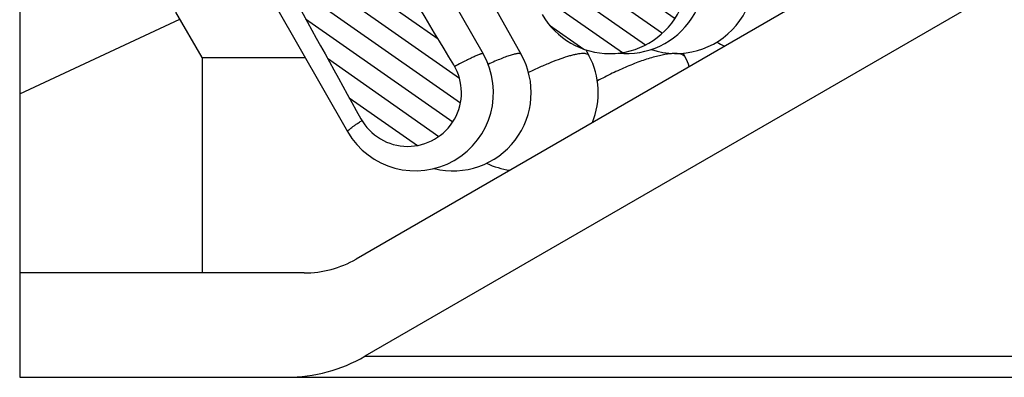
# Model space of a CAD drawing. Header units: millimetres. Extents: x 100 to 219, y 14 to 231.
# Tile 3 of 5: x 103 to 122, y 195 to 202. Entities that reach past the tile are written whole.
import ezdxf

# ---------------------------------------------------------------- set-up
doc = ezdxf.new("R2010")
doc.units = ezdxf.units.MM
doc.header["$LTSCALE"] = 23.1
doc.layers.get('0').update_dxf_attribs({"linetype": 'CONTINUOUS'})
doc.layers.add('00_COMPONENTS', color=7, linetype='CONTINUOUS')

msp = doc.modelspace()

# ---------------------------------------------------------------- hatches: boundary and pattern name
h = msp.add_hatch()
h.set_pattern_fill('DEFAULT__9', color=4, scale=9.2111545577, angle=205, style=0, pattern_type=0)
h.set_pattern_definition([(205, (0, 0), (3.8928021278, -8.3481411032), [])])
edge = h.paths.add_edge_path()
edge.add_line((181.4367195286, 202.2521218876), (180.4367195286, 202.2521218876))
edge.add_line((181.4367195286, 213.2521218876), (181.4367195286, 202.2521218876))
edge.add_line((182.4367195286, 213.2521218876), (181.4367195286, 213.2521218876))
edge.add_line((182.4367195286, 213.2521218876), (182.4367195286, 215.2521218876))
edge.add_line((182.9367195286, 215.2521218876), (182.4367195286, 215.2521218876))
edge.add_line((182.9367195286, 215.2521218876), (183.4367195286, 214.7521218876))
edge.add_line((183.4367195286, 214.7521218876), (183.4367195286, 197.2521218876))
edge.add_line((183.4367195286, 197.2521218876), (179.9367195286, 197.2521218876))
edge.add_line((179.9367195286, 201.3860964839), (179.9367195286, 197.2521218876))
edge.add_line((179.9367195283, 201.3860964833), (180.4367195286, 202.2521218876))
edge = h.paths.add_edge_path()
edge.add_line((106.4367195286, 202.2521218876), (105.4367195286, 202.2521218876))
edge.add_line((106.9367195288, 201.3860964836), (106.4367195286, 202.2521218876))
edge.add_line((106.9367195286, 201.3860964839), (106.9367195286, 197.2521218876))
edge.add_line((106.9367195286, 197.2521218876), (103.4367195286, 197.2521218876))
edge.add_line((103.4367195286, 214.7521218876), (103.4367195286, 197.2521218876))
edge.add_line((103.9367195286, 215.2521218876), (103.4367195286, 214.7521218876))
edge.add_line((104.4367195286, 215.2521218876), (103.9367195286, 215.2521218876))
edge.add_line((104.4367195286, 213.2521218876), (104.4367195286, 215.2521218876))
edge.add_line((105.4367195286, 213.2521218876), (104.4367195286, 213.2521218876))
edge.add_line((105.4367195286, 213.2521218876), (105.4367195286, 202.2521218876))
h = msp.add_hatch()
h.set_pattern_fill('DEFAULT__1', color=4, scale=5.1999853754, angle=205, style=0, pattern_type=0)
h.set_pattern_definition([(205, (0, 0), (2.1976087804, -4.7127872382), [])])
edge = h.paths.add_edge_path()
edge.add_line((164.6367195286, 210.7521218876), (163.4367195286, 210.7521218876))
edge.add_line((164.6367195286, 210.7521218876), (164.6367195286, 205.2219236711))
edge.add_arc((165.6367195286, 205.2219236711), 1, 180, 240)
edge.add_line((165.1367195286, 204.3558982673), (176.9767195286, 197.5200710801))
edge.add_arc((177.9767195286, 199.2521218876), 2, 239.9999999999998, 269.9999999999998)
edge.add_line((183.4367195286, 197.2521218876), (177.9767195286, 197.2521218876))
edge.add_line((183.4367195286, 197.2521218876), (183.4367195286, 195.2521218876))
edge.add_line((183.4367195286, 195.2521218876), (178.3087703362, 195.2521218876))
edge.add_arc((178.3087703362, 198.2521218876), 3, 240, 270)
edge.add_line((164.9367195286, 202.5083774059), (176.8087703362, 195.6540456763))
edge.add_arc((166.4367195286, 205.1064536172), 3, 180, 240)
edge.add_line((163.4367195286, 210.7521218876), (163.4367195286, 205.1064536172))
edge = h.paths.add_edge_path()
edge.add_line((123.4367195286, 210.7521218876), (122.2367195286, 210.7521218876))
edge.add_line((123.4367195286, 210.7521218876), (123.4367195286, 205.1064536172))
edge.add_arc((120.4367195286, 205.1064536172), 3, 300, 359.9999999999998)
edge.add_line((121.9367195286, 202.5083774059), (110.064668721, 195.6540456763))
edge.add_arc((108.564668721, 198.2521218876), 3, 270, 300)
edge.add_line((108.564668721, 195.2521218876), (103.4367195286, 195.2521218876))
edge.add_line((103.4367195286, 197.2521218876), (103.4367195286, 195.2521218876))
edge.add_line((108.8967195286, 197.2521218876), (103.4367195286, 197.2521218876))
edge.add_arc((108.8967195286, 199.2521218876), 2, 270, 300)
edge.add_line((121.7367195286, 204.3558982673), (109.8967195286, 197.5200710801))
edge.add_arc((121.2367195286, 205.2219236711), 1, 299.9999999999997, 359.9999999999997)
edge.add_line((122.2367195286, 210.7521218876), (122.2367195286, 205.2219236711))
h = msp.add_hatch()
h.set_pattern_fill('DEFAULT__5', color=4, scale=0.3807203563, angle=325, style=0, pattern_type=0)
h.set_pattern_definition([(325, (0, 0), (0.2183722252, 0.3118678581), [])])
edge = h.paths.add_edge_path()
edge.add_spline(control_points=[(110.324567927, 203.6414594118), (110.482545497, 203.3795848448), (110.8001890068, 202.8526714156), (111.2817130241, 202.052839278), (111.6061375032, 201.5132620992), (111.7692004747, 201.2418895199)], knot_values=[0, 0, 0, 0, 0.3333333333, 0.6666666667, 1, 1, 1, 1], degree=3, periodic=0)
edge.add_arc((110.8860588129, 200.7112253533), 1.0303124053, 297.9842759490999, 31.00091144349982)
edge.add_arc((110.8860588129, 200.7112253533), 1.0303124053, 208.9712797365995, 297.9842759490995)
edge.add_spline(control_points=[(109.9846770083, 200.2121717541), (109.8313273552, 200.4891491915), (109.526519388, 201.0400456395), (109.0750030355, 201.8571929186), (108.7777657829, 202.3958813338), (108.630094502, 202.6637029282)], knot_values=[0, 0, 0, 0, 0.3333333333, 0.6666666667, 1, 1, 1, 1], degree=3, periodic=0)
edge.add_line((108.1589625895, 202.3918472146), (108.630094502, 202.6637029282))
edge.add_line((108.1589625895, 202.3918472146), (107.670059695, 203.2644377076))
edge.add_line((107.670059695, 203.2644377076), (108.727282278, 203.8744834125))
edge.add_line((108.727282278, 203.8744834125), (106.2255511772, 208.2044203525))
edge.add_line((106.6588681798, 208.4544558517), (106.2255511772, 208.2044203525))
edge.add_line((109.1605992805, 204.1245189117), (106.6588681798, 208.4544558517))
edge.add_line((109.1605992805, 204.1245189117), (110.284883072, 204.7732607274))
edge.add_line((110.284883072, 204.7732607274), (110.7956998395, 203.9133151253))
edge.add_line((110.324567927, 203.6414594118), (110.7956998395, 203.9133151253))
h = msp.add_hatch()
h.set_pattern_fill('DEFAULT__6', color=4, scale=0.3713955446, angle=325, style=0, pattern_type=0)
h.set_pattern_definition([(325, (0, 0), (0.213023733, 0.3042294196), [])])
edge = h.paths.add_edge_path()
edge.add_line((114.6639567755, 206.1360942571), (116.063957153, 203.7112233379))
edge.add_arc((114.7649229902, 202.9612253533), 1.4999955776, 300.0003083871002, 30.00000863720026)
edge.add_arc((114.7649229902, 202.9612253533), 1.4999955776, 209.9999909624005, 300.0003083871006)
edge.add_line((112.0658889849, 204.6360991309), (113.4658885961, 202.2112277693))
edge.add_line((111.7194779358, 204.4360986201), (112.0658889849, 204.6360991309))
edge.add_line((111.2194780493, 205.3021240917), (111.7194779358, 204.4360986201))
edge.add_line((111.2194780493, 205.3021240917), (114.5103677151, 207.2021201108))
edge.add_line((114.5103677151, 207.2021201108), (115.0103678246, 206.3360947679))
edge.add_line((114.6639567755, 206.1360942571), (115.0103678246, 206.3360947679))

# ---------------------------------------------------------------- linework, layer by layer
at = {"layer": '00_COMPONENTS', "color": 7}
for p, q in [((103.4367195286, 214.7521218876), (103.4367195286, 195.2521218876)), ((121.7367195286, 204.3558982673), (109.8967195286, 197.5200710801)), ((110.9388771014, 203.8832694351), (112.3318541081, 201.4583983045)), ((111.7005627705, 203.8706240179), (113.0624435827, 201.4457528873)), ((121.9367195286, 202.5083774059), (110.064668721, 195.6540456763)), ((106.9367195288, 201.3860964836), (106.4367195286, 202.2521218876)), ((108.3375446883, 202.3889235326), (109.730521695, 199.964052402)), ((114.3040782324, 201.5337328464), (114.3638981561, 201.4227051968)), ((106.9367195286, 201.3860964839), (106.9367195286, 197.2521218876)), ((106.9367195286, 201.3860964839), (108.9136227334, 201.3860964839)), ((116.1729221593, 201.4674738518), (116.212753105, 201.388806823)), ((108.8967195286, 197.2521218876), (103.4367195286, 197.2521218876)), ((103.4367195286, 195.2521218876), (183.4367195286, 195.2521218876))]:
    msp.add_line(p, q, dxfattribs=at)
at = {"layer": '00_COMPONENTS', "color": 4}
for p, q in [((111.7893467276, 201.2155977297), (111.7845162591, 201.2130611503)), ((110.064668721, 195.6540456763), (176.8087703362, 195.6540456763))]:
    msp.add_line(p, q, dxfattribs=at)
at = {"layer": '00_COMPONENTS', "color": 7}
for centre, radius, start, end in [((114.7649229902, 202.9612253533), 1.4999955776, 209.9999909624, 30.00000863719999), ((115.084620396, 202.9612253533), 1.5, 263.9135628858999, 29.722593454), ((116.0376568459, 202.9612253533), 1.5, 251.4947439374, 28.8864804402), ((117.6027430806, 202.9612253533), 1.5, 238.4353505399, 244.9514880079), ((111.0311879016, 200.7112253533), 1.5, 209.875387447, 29.87538744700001), ((111.7545944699, 200.7112253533), 1.5, 256.0535368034, 29.3198811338), ((113.0433693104, 200.7112253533), 1.5, 337.4649470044, 28.3150777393), ((114.8745142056, 200.7112253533), 1.5, 19.440962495, 26.85415395), ((110.8860588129, 200.7112253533), 1.0303124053, 208.9712797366, 31.0009114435), ((113.0433693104, 200.7112253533), 1.5, 244.563774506, 262.5173158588), ((108.8967195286, 199.2521218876), 2, 270, 300), ((108.564668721, 198.2521218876), 3, 270, 300)]:
    msp.add_arc(centre, radius, start, end, dxfattribs=at)
for start_param, end_param in [(-0.7570321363, -0.7103666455), (0.7103666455, 0.7570321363)]:
    msp.add_ellipse((143.4367195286, 144.3002166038), major_axis=(-44.7940450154, 77.629062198), ratio=0.0167362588, start_param=start_param, end_param=end_param, dxfattribs=at)
at = {"layer": '00_COMPONENTS', "color": 4}
for points, knots in [([(112.331852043, 201.4583971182), (112.3310261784, 201.4598345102), (112.3278964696, 201.4610901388), (112.3234660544, 201.4613080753), (112.3161986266, 201.4607928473), (112.304571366, 201.458278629), (112.2875264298, 201.4532340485), (112.2663525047, 201.4457602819), (112.2298298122, 201.4315013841), (112.1745377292, 201.4075046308), (112.0972352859, 201.371504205), (112.0058306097, 201.326834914), (111.9015309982, 201.2740831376), (111.8280327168, 201.2359036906), (111.7893467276, 201.2155977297)], [0, 0, 0, 0, 0.0083126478, 0.0146153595, 0.0226985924, 0.0445513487, 0.0742193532, 0.1117628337, 0.1571202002, 0.2707956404, 0.4139235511, 0.584699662, 0.7809137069, 1, 1, 1, 1]), ([(113.0624423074, 201.4457521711), (113.0606758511, 201.4488992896), (113.054658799, 201.454766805), (113.0415595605, 201.4595393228), (113.0242991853, 201.4615810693), (113.0026196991, 201.4609509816), (112.9764966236, 201.4576855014), (112.9459646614, 201.4517607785), (112.9111179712, 201.44318277), (112.8561083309, 201.4273801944), (112.7776643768, 201.4007903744), (112.6730215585, 201.3605558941), (112.5550162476, 201.3109878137), (112.4724939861, 201.2739438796), (112.4292669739, 201.2540333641)], [0, 0, 0, 0, 0.0160237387, 0.0356482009, 0.0609389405, 0.0928327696, 0.1317147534, 0.1777166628, 0.2308449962, 0.291003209, 0.4317879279, 0.5984173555, 0.7886929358, 1, 1, 1, 1]), ([(114.3638981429, 201.4227051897), (114.3602004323, 201.4295688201), (114.3481354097, 201.4425333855), (114.3216323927, 201.4544240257), (114.2868931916, 201.4607827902), (114.2436982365, 201.461881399), (114.1921346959, 201.4577666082), (114.1324503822, 201.448434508), (114.0650250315, 201.433922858), (113.9604547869, 201.4064517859), (113.8143917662, 201.359193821), (113.6244351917, 201.286896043), (113.4178409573, 201.1984726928), (113.2763017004, 201.1320023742), (113.2037336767, 201.0965472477)], [0, 0, 0, 0, 0.0188760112, 0.0412451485, 0.0692568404, 0.1039061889, 0.1455816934, 0.1943418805, 0.2500639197, 0.3124971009, 0.4560447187, 0.6214826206, 0.8044531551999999, 1, 1, 1, 1]), ([(116.2127521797, 201.3888063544), (116.209833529, 201.3945688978), (116.202501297, 201.4057097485), (116.1819640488, 201.4257275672), (116.1450638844, 201.4449098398), (116.0892979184, 201.4579236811), (116.0203339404, 201.462617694), (115.9386582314, 201.4589242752), (115.844988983, 201.4469012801), (115.7403146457, 201.4266310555), (115.5812183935, 201.3872563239), (115.364441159, 201.3183037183), (115.0913643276, 201.211976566), (114.8082086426, 201.0835560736), (114.619939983, 200.9863819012), (114.5264589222, 200.9350019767)], [0, 0, 0, 0, 0.0107029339, 0.0218870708, 0.0472062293, 0.0783198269, 0.1162659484, 0.1613790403, 0.2135944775, 0.272607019, 0.3379442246, 0.4850652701, 0.6491303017, 0.8232550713, 1, 1, 1, 1]), ([(109.7305237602, 199.9640535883), (109.7291027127, 199.9665268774), (109.7319262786, 199.9727069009), (109.7369667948, 199.9793814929), (109.7440253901, 199.9871325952), (109.7533178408, 199.9960268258), (109.7702478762, 200.0109406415), (109.7973773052, 200.0326005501), (109.8369897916, 200.0621083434), (109.8854776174, 200.0964772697), (109.9424907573, 200.1354617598), (109.9834697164, 200.1627054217), (110.0053007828, 200.1770646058)], [0, 0, 0, 0, 0.0243943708, 0.0463309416, 0.0756216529, 0.1124418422, 0.1568477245, 0.2682762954, 0.4093594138, 0.5791749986, 0.7765343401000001, 1, 1, 1, 1])]:
    msp.add_open_spline(points, degree=3, knots=knots, dxfattribs=at)

doc.saveas('drawing.dxf')
